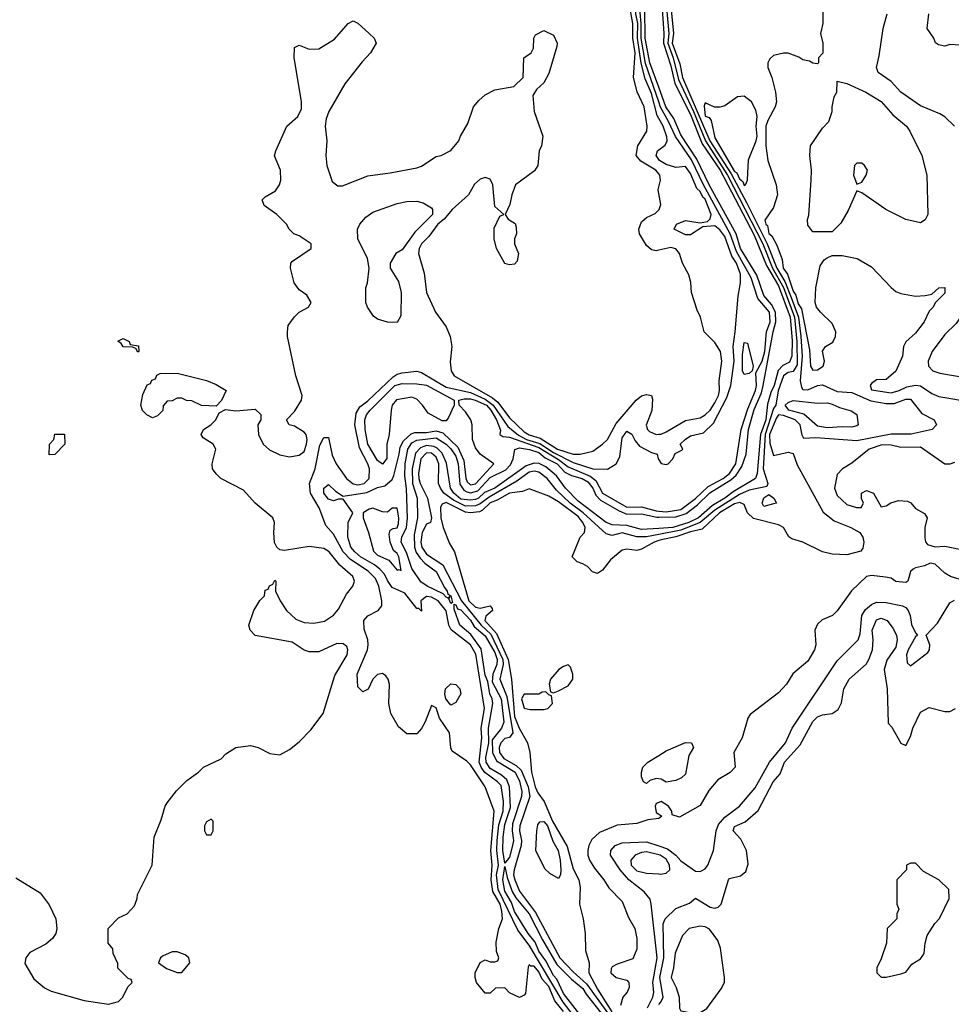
# Model space of a CAD drawing. Header units: inches. Extents: x 2380249 to 2585472, y 382747 to 546448.
# Tile 159 of 256: x 2457386 to 2461197, y 473261 to 477286. Entities that reach past the tile are written whole.
import ezdxf

# ---------------------------------------------------------------- set-up
doc = ezdxf.new("R2010")
doc.units = ezdxf.units.IN
doc.header["$MEASUREMENT"] = 0
doc.layers.add('C4457', color=7, linetype='Continuous')
doc.layers.add('C4467', color=7, linetype='Continuous')

msp = doc.modelspace()

# ---------------------------------------------------------------- linework, layer by layer
at = {"layer": 'C4457', "color": 4}
for points, elevation in [([(2460000, 476881.8), (2459993.5, 476893.5), (2459970, 476984.2), (2459944, 477044), (2459928.5, 477108.5), (2459913.6, 477210), (2459913.9, 477270), (2459906.1, 477310), (2459905.5, 477330), (2459917.4, 477370), (2459917.6, 477390), (2459893.1, 477470), (2459896.4, 477490), (2459950, 477572.6), (2459978.5, 477661.5), (2460000, 477697.7)], 32), ([(2460000, 476949.4), (2459946.1, 477106.1), (2459928.1, 477210), (2459928.5, 477270), (2459922.6, 477330), (2459934.5, 477370), (2459934.8, 477390), (2459914.1, 477470), (2459918.8, 477490), (2459960.9, 477559.1), (2459985.6, 477634.4), (2460000, 477661.3)], 28), ([(2460000, 477009.8), (2459963.9, 477110), (2459945.1, 477210), (2459942.8, 477330), (2459954, 477370), (2459953.9, 477386.1), (2459937.5, 477470), (2459942.5, 477490), (2459980.7, 477559.3), (2460000, 477620.8)], 24), ([(2460000, 476655.3), (2459987.6, 476670), (2459927, 476707), (2459908, 476730), (2459914, 476770), (2459952, 476830), (2459953.3, 476850), (2459940.5, 476930), (2459911.2, 476991.2), (2459896.2, 477050), (2459904.2, 477150), (2459894.5, 477210), (2459894.2, 477270), (2459882.9, 477330)], 36), ([(2457370, 473778), (2457470, 473716), (2457507.5, 473667.5), (2457534.8, 473610), (2457538.8, 473570), (2457534.8, 473550), (2457521, 473530), (2457493.2, 473506.8), (2457427.5, 473472.5), (2457411, 473450), (2457407.1, 473427.1), (2457444.5, 473364.5), (2457487.5, 473327.5), (2457514.4, 473314.4), (2457650, 473276), (2457750, 473261), (2457790, 473272), (2457808, 473290), (2457828.4, 473331.6), (2457846, 473350), (2457842, 473362), (2457830, 473366), (2457788.4, 473408.4), (2457787.3, 473427.3), (2457768.4, 473468.4), (2457767.3, 473487.3), (2457748, 473510), (2457748, 473570), (2457790, 473614), (2457826, 473630), (2457856.4, 473663.6), (2457867.3, 473692.7), (2457868, 473710), (2457928, 473830), (2457936.4, 473943.6), (2457965.6, 474014.4), (2457981.2, 474070), (2457990, 474084.7), (2458027.2, 474132.8), (2458070, 474176), (2458118, 474210), (2458138, 474230), (2458210, 474264.7), (2458230, 474284.7), (2458270, 474311), (2458330, 474318.8), (2458362, 474310), (2458410, 474286), (2458450, 474281), (2458490, 474302.8), (2458530, 474333.4), (2458576.8, 474383.2), (2458627.3, 474450), (2458675.3, 474604.7), (2458725.2, 474690), (2458729, 474710), (2458724, 474724), (2458710, 474734), (2458684, 474736), (2458610, 474702), (2458570, 474702), (2458550, 474708.7), (2458501.2, 474741.2), (2458350, 474769), (2458328.7, 474790), (2458324, 474810), (2458344, 474870), (2458369.1, 474910.9), (2458388, 474930), (2458390, 474954), (2458402, 474958), (2458408, 474972), (2458422, 474978), (2458430, 474994), (2458434, 474990), (2458432, 474950), (2458451.3, 474910), (2458478, 474870), (2458515.3, 474835.3), (2458550, 474821), (2458590, 474818.8), (2458632.9, 474827.1), (2458670, 474851), (2458690, 474876), (2458723.3, 474936.7), (2458749, 474970), (2458755.3, 474990), (2458748.7, 475010), (2458695.3, 475055.3), (2458652.3, 475110), (2458630, 475124.5), (2458570, 475131.8), (2458470, 475115.3), (2458450, 475118), (2458438, 475130), (2458429.1, 475149.1), (2458425.2, 475190), (2458429, 475230), (2458422, 475250), (2458350, 475309), (2458302, 475362), (2458209.5, 475409.5), (2458189.3, 475429.3), (2458175.3, 475450), (2458174, 475470), (2458188, 475530), (2458178, 475550), (2458136.4, 475576.4), (2458128, 475590), (2458138, 475610), (2458168, 475630), (2458188, 475650), (2458202, 475678), (2458228, 475692), (2458270, 475686.8), (2458350, 475694), (2458372, 475672), (2458372, 475650), (2458361, 475630), (2458362.8, 475590), (2458382.8, 475550), (2458408, 475528), (2458450, 475507.3), (2458490, 475499.1), (2458530, 475504.9), (2458550, 475521), (2458559.6, 475550), (2458561.6, 475570), (2458557.6, 475590), (2458550, 475599.5), (2458510, 475624), (2458489.1, 475629.1), (2458478, 475650), (2458510, 475684.7), (2458539, 475730), (2458541.2, 475750), (2458516, 475830), (2458481.2, 475990), (2458481.2, 476010), (2458484.8, 476035.2), (2458510, 476071.3), (2458529.4, 476090.6), (2458568, 476110), (2458578, 476130), (2458560.2, 476160.2), (2458530, 476182), (2458509.5, 476209.5), (2458494, 476270), (2458495.3, 476290), (2458502, 476298), (2458578, 476350), (2458578, 476370), (2458530, 476402), (2458508, 476410), (2458488, 476430), (2458478, 476450), (2458438, 476490), (2458385.6, 476525.6), (2458378, 476550), (2458390, 476562), (2458433.2, 476586.8), (2458449.1, 476610.9), (2458454, 476630), (2458453.2, 476670), (2458428.9, 476728.9), (2458434, 476750), (2458479, 476850), (2458524, 476890), (2458539.3, 476920.7), (2458539.3, 476950), (2458509.2, 477130.8), (2458510, 477172), (2458530, 477182), (2458570, 477164.7), (2458610, 477166.8), (2458674, 477206), (2458730, 477270.7), (2458750, 477281), (2458770, 477271.3), (2458816, 477230), (2458836, 477210), (2458844.7, 477190), (2458821, 477150), (2458786.4, 477113.6), (2458716.1, 477023.9), (2458651.3, 476910), (2458639.6, 476880.4), (2458636, 476850), (2458642.8, 476790), (2458638.8, 476730), (2458642.8, 476690), (2458664.5, 476624.5), (2458687.1, 476607.1), (2458706.4, 476606.4), (2458810, 476647.3), (2458900.9, 476659.1), (2459010, 476680.7), (2459030, 476687.3), (2459090, 476726), (2459110, 476731), (2459150, 476751.3), (2459182, 476790), (2459189, 476810), (2459218.9, 476861.1), (2459242.7, 476930), (2459264.1, 476955.9), (2459290, 476978.8), (2459330, 476998.8), (2459408, 477012), (2459446, 477050), (2459448, 477130), (2459478, 477150), (2459488, 477170), (2459488.7, 477210), (2459496.4, 477223.6), (2459530, 477242), (2459570, 477222), (2459584.7, 477190), (2459583.6, 477176.4), (2459550, 477066), (2459530, 477028), (2459499.6, 477000.4), (2459484.7, 476975.3), (2459491, 476910), (2459526, 476810), (2459521, 476770), (2459510.5, 476749.5), (2459506, 476690), (2459491.7, 476668.3), (2459414, 476610), (2459398.8, 476570), (2459391, 476530), (2459371.3, 476490), (2459384.7, 476470), (2459412.4, 476452.4), (2459417.5, 476437.5), (2459418, 476410), (2459410.5, 476390), (2459410.5, 476370), (2459426, 476330), (2459421.6, 476298.4), (2459410, 476286), (2459390, 476283.7), (2459370, 476289.3), (2459336.9, 476350), (2459327.1, 476390), (2459327.1, 476432.9), (2459350, 476482), (2459366, 476490), (2459330, 476522), (2459321.6, 476610), (2459310, 476633.2), (2459290, 476640.9), (2459270, 476634.5), (2459246, 476614), (2459222, 476570), (2459155.5, 476510), (2459122.4, 476470), (2459096.5, 476450), (2459060, 476400), (2459030, 476369.4), (2459019.5, 476350), (2459017, 476330), (2459040.5, 476250), (2459050.6, 476170), (2459087.3, 476090), (2459130.6, 476030), (2459147.3, 475990), (2459154, 475950), (2459147.1, 475887.1), (2459150.8, 475850), (2459162.8, 475830), (2459320.4, 475740.4), (2459341.7, 475721.7), (2459390, 475658), (2459450, 475600.7), (2459470, 475588.3), (2459515.4, 475575.4), (2459585.3, 475530), (2459650, 475509.3), (2459678, 475510), (2459730, 475522), (2459770, 475550.6), (2459791, 475569), (2459825.4, 475634.6), (2459907.3, 475730), (2459930, 475748), (2459950, 475753.4), (2459970.8, 475750), (2459974.6, 475734.6), (2459971.4, 475688.6), (2459948.7, 475628.7), (2459954, 475610), (2459962, 475602), (2459990, 475590.4), (2460000, 475591.2)], 36), ([(2460000, 476714.5), (2459989.6, 476730), (2459995.1, 476750), (2460000, 476753.6)], 32), ([(2460000, 476575.4), (2459997.2, 476590), (2460000, 476601.9)], 36), ([(2460000, 476343.3), (2459990, 476341.2), (2459970, 476345.2), (2459950, 476362.7), (2459921.6, 476410), (2459918.4, 476430), (2459930, 476458.8), (2459950, 476477.3), (2459986, 476494), (2460000, 476508)], 36), ([(2459610, 473230.9), (2459575, 473275), (2459550, 473332.9), (2459523.8, 473363.8), (2459510, 473392.8), (2459490, 473416.3), (2459476.5, 473416.5), (2459470, 473422), (2459465.8, 473414.2), (2459454.8, 473305.2), (2459450, 473298), (2459430, 473288), (2459390, 473308), (2459370, 473328), (2459332.7, 473327.3), (2459310, 473306), (2459290, 473306), (2459255.3, 473350), (2459249, 473370), (2459249.2, 473390), (2459270, 473432), (2459290, 473442), (2459310, 473434), (2459330, 473434), (2459342, 473438), (2459346, 473450), (2459336.4, 473476.4), (2459335.3, 473515.3), (2459346, 473570), (2459360.5, 473610), (2459358.3, 473641.7), (2459352.1, 473670), (2459321.3, 473721.3), (2459315.2, 473770), (2459319, 473830), (2459313.2, 473890), (2459327.3, 474050), (2459289.5, 474150), (2459230, 474239.3), (2459215.1, 474255.1), (2459155.5, 474295.5), (2459149.3, 474309.3), (2459144, 474370), (2459103, 474430), (2459090, 474473.2), (2459070, 474482), (2459044.4, 474415.6), (2459030, 474388), (2459010, 474366), (2458970, 474366), (2458935.3, 474395.3), (2458904, 474450), (2458896, 474490), (2458899.3, 474570), (2458893.2, 474590), (2458883.2, 474603.2), (2458870, 474613.2), (2458850, 474609.2), (2458830.8, 474590), (2458811, 474549), (2458790, 474538), (2458770, 474558), (2458766.3, 474610), (2458808.7, 474710), (2458812, 474730), (2458810.9, 474750), (2458794.8, 474794.8), (2458794.3, 474830), (2458810.8, 474849.2), (2458852.3, 474870), (2458867, 474890), (2458867.3, 474910), (2458855.3, 474970), (2458841.3, 475001.3), (2458811, 475031), (2458739.6, 475079.6), (2458709.9, 475109.9), (2458670, 475182.9), (2458638.3, 475218.3), (2458611.3, 475290), (2458575.8, 475350), (2458571.2, 475390), (2458595.4, 475450), (2458613.4, 475546.6), (2458630, 475578), (2458650, 475578), (2458664.9, 475504.9), (2458681.3, 475470), (2458722.4, 475410), (2458750, 475388), (2458770, 475384.2), (2458795.6, 475390), (2458815.3, 475410), (2458816.8, 475450), (2458810.5, 475470.5), (2458776.1, 475536.1), (2458757.3, 475630), (2458762.3, 475677.7), (2458777.2, 475702.8), (2458810, 475727.9), (2458914.5, 475825.5), (2458930, 475836), (2458950, 475841.7), (2459010, 475848.5), (2459030, 475843.1), (2459130, 475783.5), (2459230, 475761.9), (2459290, 475735), (2459323.3, 475710), (2459383, 475623), (2459426.9, 475586.9), (2459458.5, 475570), (2459513.4, 475553.4), (2459570, 475516.3), (2459650, 475475), (2459730, 475450.3), (2459790, 475448.2), (2459826, 475470), (2459840.7, 475499.3), (2459850, 475576), (2459870, 475604), (2459890, 475590.8), (2459903.7, 475563.7), (2459922, 475542), (2459970, 475516.3), (2459994, 475510), (2459998, 475490), (2460000, 475487)], 32), ([(2459705.2, 473145.2), (2459608.8, 473268.8), (2459470, 473502.3), (2459423.7, 473563.7), (2459343.6, 473730), (2459337.1, 473790), (2459344.1, 473830), (2459338, 473890), (2459339.4, 473930), (2459346, 473994), (2459363.4, 474050), (2459365, 474090), (2459354.9, 474154.9), (2459341.1, 474170), (2459288.4, 474208.4), (2459273.2, 474230), (2459265.7, 474250), (2459276.1, 474350), (2459273.3, 474390), (2459287.7, 474470), (2459251.4, 474691.4), (2459230, 474729.8), (2459151.5, 474791.5), (2459141.3, 474810), (2459130, 474869.4), (2459097.3, 474910), (2459070, 474924.8), (2459050, 474927.3), (2459026.8, 474910), (2459030, 474868), (2459019, 474879), (2459010, 474879), (2458961.5, 474941.5), (2458910, 474964.5), (2458890, 474993.2), (2458879, 475019), (2458859.6, 475039.6), (2458837.6, 475057.6), (2458780.5, 475090), (2458757.6, 475110), (2458740.5, 475130), (2458728.3, 475170), (2458729.5, 475230), (2458749.2, 475270), (2458710, 475325.2), (2458690, 475326), (2458670, 475319.5), (2458650, 475325.1), (2458629.7, 475350), (2458630, 475371.3), (2458650, 475386), (2458678.4, 475358.4), (2458710, 475338), (2458806.4, 475353.6), (2458850, 475374), (2458879.7, 475380.3), (2458910, 475406), (2458917.2, 475422.8), (2458938.9, 475510), (2458941.8, 475538.2), (2458955.6, 475564.4), (2458987.9, 475592.1), (2459002.4, 475597.6), (2459050, 475597.9), (2459090, 475605), (2459116.6, 475596.6), (2459178.1, 475538.1), (2459203.3, 475483.3), (2459210.9, 475410.9), (2459216.9, 475396.9), (2459230, 475384.2), (2459250, 475388.6), (2459326, 475470), (2459269.9, 475509.9), (2459250, 475535.1), (2459238.5, 475570), (2459236.9, 475630), (2459231.2, 475650), (2459210, 475682.9), (2459184, 475710), (2459182, 475730), (2459204.7, 475735.3), (2459230, 475735.9), (2459249, 475731), (2459295, 475710), (2459313.9, 475690), (2459336.3, 475650), (2459352.3, 475607.7), (2459350.5, 475590.5), (2459362, 475582), (2459390, 475579.2), (2459510, 475537.3), (2459590, 475488.5), (2459630, 475458.5), (2459719.7, 475419.7), (2459742.2, 475402.2), (2459770.2, 475350), (2459870, 475293.2), (2459930, 475294.7), (2459990, 475278.1), (2460000, 475277.1)], 28), ([(2460000, 475206.2), (2459930, 475201.5), (2459870, 475217.7), (2459810, 475220.8), (2459785.1, 475230), (2459670, 475317.6), (2459619.2, 475370), (2459581.4, 475421.4), (2459537.6, 475457.6), (2459510.9, 475470.9), (2459490, 475472.8), (2459458.1, 475461.9), (2459330.2, 475370), (2459287.1, 475352.9), (2459262.6, 475330), (2459250, 475324.1), (2459230, 475321), (2459190, 475326.1), (2459161.8, 475350), (2459148.9, 475370), (2459132.3, 475472.3), (2459114, 475514), (2459094, 475534), (2459080.4, 475540.4), (2459050, 475544.5), (2459038.9, 475541.1), (2459025, 475535), (2459005.6, 475514.4), (2458992.1, 475450), (2458993.1, 475390), (2459012.2, 475330), (2459013, 475250), (2459000.3, 475179.7), (2459000.6, 475130), (2459007.6, 475107.6), (2459023.9, 475083.9), (2459043.8, 475063.8), (2459090.2, 475030), (2459123.9, 474963.9), (2459135.2, 474950), (2459137.5, 474937.5), (2459150.2, 474930), (2459157.1, 474902.9), (2459150, 474899.3), (2459141.5, 474918.5), (2459147.3, 474927.3), (2459138.5, 474921.5), (2459130, 474924.7), (2459118.2, 474938.2), (2459052.3, 474970), (2459027.1, 474987.1), (2458990, 475041.6), (2458967.8, 475107.8), (2458946.6, 475150), (2458949.8, 475170), (2458968, 475210), (2458972.1, 475247.9), (2458968.7, 475368.7), (2458961.1, 475421.1), (2458963.5, 475470), (2458974, 475530), (2458990, 475556.2), (2459010, 475566.7), (2459090, 475575.9), (2459130, 475551), (2459150, 475532), (2459170, 475502), (2459180.2, 475470), (2459187, 475387), (2459202.9, 475362.9), (2459215.2, 475355.2), (2459230, 475351.9), (2459260.7, 475359.3), (2459310, 475413.7), (2459375, 475445), (2459394.1, 475465.9), (2459404.2, 475490), (2459411.2, 475528.8), (2459430, 475535.6), (2459471, 475529), (2459510, 475515.8), (2459535, 475495), (2459584, 475470), (2459616.5, 475436.5), (2459642.8, 475422.8), (2459686.4, 475410), (2459710, 475396.3), (2459730, 475370.3), (2459742.4, 475342.4), (2459761.8, 475321.8), (2459838.1, 475278.1), (2459870, 475264.7), (2459930, 475265.4), (2459991.9, 475251.9), (2460000, 475252.1)], 24), ([(2460000, 475181.7), (2459950, 475171.9), (2459910, 475172.2), (2459850, 475187.4), (2459810, 475177.4), (2459784.6, 475184.6), (2459690.3, 475270.3), (2459638.4, 475310), (2459582.2, 475362.2), (2459543.5, 475410), (2459510, 475435.5), (2459490, 475440.7), (2459470, 475436), (2459420.2, 475399.8), (2459305.9, 475334.1), (2459270, 475307.2), (2459250, 475298.1), (2459210, 475297.7), (2459161.2, 475321.2), (2459121.7, 475350), (2459107, 475370), (2459099.7, 475390), (2459100.7, 475470), (2459090, 475497.6), (2459070, 475513.6), (2459050, 475514.9), (2459026.6, 475490), (2459017.6, 475430), (2459019, 475410), (2459024.3, 475390), (2459053.7, 475330), (2459070.3, 475249.7), (2459066, 475230), (2459050, 475223.6), (2459032.3, 475190), (2459027.3, 475150), (2459031.1, 475130), (2459050, 475100.2), (2459117.6, 475057.6), (2459192.8, 474910), (2459274.3, 474810), (2459313.2, 474773.2), (2459362.4, 474670), (2459363.6, 474650), (2459350.2, 474590), (2459378.9, 474518.9), (2459402.6, 474370), (2459390, 474351.8), (2459370, 474347.4), (2459354.4, 474330), (2459346.7, 474310), (2459348.1, 474290), (2459366.1, 474266.1), (2459417.5, 474237.5), (2459437.7, 474217.7), (2459465.9, 474150), (2459472.8, 474110), (2459432, 473990), (2459430.2, 473970), (2459438.8, 473930), (2459437.3, 473910), (2459408.8, 473810), (2459406.3, 473790), (2459411.6, 473770), (2459430, 473723.2), (2459496.2, 473636.2), (2459595.7, 473450), (2459650, 473392.8), (2459704.6, 473344.6), (2459805.4, 473205.4)], 28), ([(2460000, 475156.4), (2459981.6, 475150), (2459930, 475121.3), (2459910, 475116.3), (2459870, 475121.3), (2459850, 475116.9), (2459802.3, 475077.7), (2459770, 475035.3), (2459750, 475022), (2459728.7, 475028.7), (2459708, 475050), (2459690, 475062), (2459666, 475070), (2459646, 475090), (2459679.3, 475170), (2459696.2, 475190), (2459699.7, 475210), (2459689.7, 475230), (2459670, 475254.4), (2459590, 475314.8), (2459550, 475338.5), (2459470, 475368), (2459442.8, 475357.2), (2459390, 475350.8), (2459338.7, 475321.3), (2459310, 475310.5), (2459279.6, 475280.4), (2459266.4, 475273.6), (2459230, 475269.6), (2459210, 475273.1), (2459130, 475312.2), (2459114.2, 475305.8), (2459107.2, 475292.8), (2459108.7, 475250), (2459118.3, 475210), (2459144.7, 475144.7), (2459164.7, 475110), (2459223.5, 474910), (2459250, 474883.6), (2459270, 474879.5), (2459310.2, 474890.2), (2459318.8, 474878.8), (2459320.5, 474870), (2459292.9, 474847.1), (2459288.6, 474830), (2459336.8, 474776.8), (2459384.4, 474670), (2459397.4, 474590), (2459410, 474437.3), (2459429.1, 474389.1), (2459463.2, 474330), (2459472.9, 474290), (2459479.5, 474210), (2459494.9, 474150), (2459505.2, 474125.2), (2459531.4, 474090), (2459565.7, 474010), (2459625.5, 473905.5), (2459650, 473814.8), (2459672.7, 473770), (2459678, 473738), (2459676.5, 473670), (2459691, 473610), (2459698.8, 473550), (2459700.6, 473480.6), (2459714.9, 473430), (2459714, 473390), (2459750, 473322), (2459808.6, 473230)], 32), ([(2460000, 474182.6), (2459990, 474184), (2459964, 474176), (2459950, 474164), (2459938, 474170), (2459929, 474190), (2459929, 474210), (2459935.3, 474230), (2459955.3, 474250), (2460000, 474278.3)], 32), ([(2460000, 474085.4), (2459990, 474081.2), (2459984.9, 474070), (2459990, 474044.7), (2460000, 474038)], 36), ([(2460000, 474020.4), (2459999.8, 474020.2), (2459955.1, 474015.1), (2459910, 474000.4), (2459830, 473993.5), (2459757.3, 473962.7), (2459726.2, 473933.8), (2459714, 473910), (2459710.2, 473890), (2459710.2, 473870), (2459717.3, 473850), (2459736.7, 473816.7), (2459775.3, 473770), (2459796.5, 473736.5), (2459850, 473681), (2459876.2, 473616.2), (2459902.4, 473570), (2459910.3, 473530), (2459910, 473486), (2459893.7, 473446.3), (2459830, 473425.2), (2459810, 473414), (2459805.4, 473405.4), (2459804.7, 473390), (2459826, 473370), (2459870, 473358.8), (2459877.3, 473350), (2459879.1, 473330), (2459870.6, 473310), (2459853.4, 473290), (2459843.8, 473256.2)], 36), ([(2459953.9, 473246.1), (2459976.5, 473290), (2459979.7, 473310), (2459975.3, 473350), (2459993.5, 473450), (2459968.8, 473670), (2459964.9, 473690), (2459941, 473721), (2459878.3, 473770), (2459842.4, 473810), (2459803.1, 473870), (2459803.8, 473890), (2459822, 473910), (2459850, 473921.1), (2459950, 473924.6), (2460000, 473908.1)], 44), ([(2460000, 473871.5), (2459950, 473883.5), (2459930, 473881.3), (2459904, 473870), (2459885.5, 473850), (2459886.7, 473830), (2459910, 473806), (2459950, 473796.4), (2460000, 473793.4)], 48), ([(2459715.6, 473170), (2459610, 473304.2), (2459583.2, 473363.2), (2459570, 473378), (2459538.6, 473438.6), (2459510, 473478), (2459494.7, 473514.7), (2459466, 473550), (2459410, 473639.7), (2459397.4, 473677.4), (2459370, 473722.6), (2459362.2, 473770), (2459370, 473824.7), (2459379.5, 473779.5), (2459401.2, 473721.2), (2459416, 473696), (2459470.2, 473630), (2459524, 473524), (2459583.4, 473423.4), (2459643.7, 473363.7), (2459690, 473325.7), (2459702.6, 473302.6), (2459764, 473224)], 24)]:
    msp.add_lwpolyline(points, dxfattribs=dict(at, elevation=elevation))
for points, elevation in [([(2458930, 476048), (2458890, 476048.7), (2458850, 476062), (2458833.6, 476073.6), (2458808.7, 476110), (2458802, 476130), (2458802, 476190), (2458808.7, 476210), (2458815.3, 476270), (2458808.7, 476310), (2458768.7, 476390), (2458768, 476430), (2458778, 476450), (2458802, 476478), (2458830, 476498.8), (2458930, 476534.8), (2458970, 476542.8), (2459010, 476544), (2459036.7, 476536.7), (2459070, 476517.3), (2459074.9, 476510), (2459075.3, 476490), (2459002.5, 476417.5), (2458950, 476345.2), (2458924.7, 476330), (2458902, 476290), (2458902, 476270), (2458935.6, 476215.6), (2458946.3, 476170), (2458944.7, 476075.3)], 32), ([(2457870, 475926), (2457862, 475942), (2457847.3, 475947.3), (2457810, 475948.7), (2457802, 475962), (2457788.4, 475971.6), (2457810, 475982), (2457834, 475970), (2457838, 475958), (2457872.7, 475952.7), (2457874, 475930)], 36), ([(2458190, 475706), (2458130, 475708.7), (2458090, 475728), (2458068.9, 475728.9), (2458050, 475738), (2458030, 475738), (2458010, 475728), (2457990, 475726), (2457972.7, 475707.3), (2457971.6, 475688.4), (2457950, 475666), (2457930, 475658), (2457906, 475670), (2457888.4, 475688.4), (2457882, 475710), (2457890, 475754), (2457907.3, 475792.7), (2457922, 475798), (2457927.3, 475812.7), (2457942, 475818), (2457947.3, 475832.7), (2457960.4, 475839.6), (2458030, 475841), (2458150, 475810.8), (2458190, 475794.8), (2458231.3, 475770), (2458211.6, 475728.4)], 36), ([(2459114.7, 475645.3), (2459056.6, 475676.6), (2459034, 475710), (2459010, 475734.5), (2458990, 475742.9), (2458927.8, 475732.2), (2458910.3, 475710), (2458906.3, 475690), (2458897.1, 475590), (2458888.2, 475550), (2458887.9, 475492.1), (2458870, 475468.7), (2458850, 475483.7), (2458809.9, 475549.9), (2458798.7, 475610), (2458798.2, 475650), (2458804.5, 475670), (2458820.4, 475690), (2458920.5, 475790), (2458950, 475799.2), (2459010, 475797.6), (2459050, 475791.1), (2459162.8, 475730), (2459163, 475710), (2459140.4, 475659.6), (2459130, 475646)], 28), ([(2457507.3, 475507.3), (2457508, 475550), (2457526, 475570), (2457530, 475592), (2457570, 475592), (2457571.3, 475550), (2457530, 475508)], 36), ([(2458830, 475289.4), (2458815.5, 475284.5), (2458791.3, 475270), (2458790.7, 475250), (2458812.7, 475190), (2458833.4, 475113.4), (2458850, 475097.1), (2458896.1, 475076.1), (2458930, 475034.8), (2458938, 475038), (2458946, 475034), (2458936.4, 475090), (2458930, 475102.9), (2458915.2, 475115.2), (2458902, 475150), (2458897.2, 475182.8), (2458901.5, 475198.5), (2458913.8, 475206.2), (2458930, 475208.7), (2458935.5, 475224.5), (2458937.4, 475250), (2458930, 475289), (2458910, 475289.2), (2458890, 475272.7), (2458870, 475274.5)], 28), ([(2459370, 473838), (2459362.7, 473890), (2459364.3, 473944.3), (2459370, 473995.5), (2459394.2, 474065.8), (2459389.8, 474150), (2459378.4, 474178.4), (2459357.4, 474197.4), (2459310, 474224.4), (2459294.2, 474250), (2459292.3, 474270), (2459305, 474330), (2459303.2, 474390), (2459321.6, 474490), (2459318.7, 474510), (2459309.8, 474530), (2459300.9, 474580.9), (2459290, 474606), (2459274.2, 474714.2), (2459231.9, 474771.9), (2459186.4, 474810), (2459164, 474876), (2459163.7, 474896.3), (2459170, 474894.4), (2459177.3, 474877.3), (2459190, 474873.4), (2459230, 474831.1), (2459245.1, 474805.1), (2459290, 474767), (2459330, 474698.3), (2459338.7, 474670), (2459337.7, 474650), (2459321.1, 474610), (2459318.5, 474578.5), (2459355.5, 474510), (2459366.1, 474413.9), (2459357, 474390), (2459318.3, 474341.7), (2459319.8, 474290), (2459336.3, 474256.3), (2459412.4, 474210), (2459430, 474172.4), (2459440.6, 474130), (2459439.3, 474110), (2459401.9, 473998.1), (2459400.2, 473970), (2459405.8, 473930), (2459401.6, 473910), (2459390, 473862)], 24), ([(2459630, 474648), (2459610, 474642), (2459592, 474630), (2459558, 474590), (2459552, 474570), (2459558, 474538), (2459570, 474534), (2459590, 474542), (2459630, 474562), (2459648.7, 474590), (2459648.7, 474610), (2459639, 474639)], 36), ([(2459150, 474484), (2459129.8, 474510), (2459124.8, 474530), (2459128.3, 474550), (2459149.8, 474570.2), (2459170, 474568.2), (2459186.4, 474550), (2459190.3, 474529.7), (2459170, 474495.1)], 28), ([(2459538, 474538), (2459523.6, 474536.4), (2459510, 474528), (2459450, 474529), (2459439.1, 474510), (2459450, 474471.3), (2459473.6, 474466.4), (2459530, 474466), (2459546, 474470), (2459566, 474490), (2459562, 474522), (2459550, 474526)], 36), ([(2458170, 474018), (2458150, 474006), (2458142, 473990), (2458142, 473970), (2458150, 473954), (2458170, 473954), (2458178, 473970), (2458178, 474010)], 36), ([(2459590, 473775.3), (2459555.1, 473795.1), (2459534, 473814), (2459497, 473890), (2459501, 473970), (2459505.8, 473994.2), (2459513.8, 474006.2), (2459530, 474008.5), (2459544.6, 473990), (2459567.1, 473927.1), (2459588.8, 473890), (2459597.3, 473850), (2459599.3, 473810), (2459598.8, 473790)], 28), ([(2458030, 473475.3), (2458010, 473475.3), (2457970, 473458), (2457962, 473450), (2457954, 473430), (2457986.4, 473406.4), (2458030, 473391.3), (2458050, 473391.3), (2458082, 473430), (2458078, 473450), (2458063.1, 473463.1)], 36)]:
    msp.add_lwpolyline(points, close=True, dxfattribs=dict(at, elevation=elevation))
at = {"layer": 'C4467', "color": 4}
for points, elevation in [([(2460025.6, 477410), (2460040.7, 477230), (2460037.8, 477190), (2460059.2, 477130), (2460080.8, 477040.8), (2460142.2, 476910), (2460191.8, 476790), (2460281.7, 476650), (2460425.5, 476370), (2460465.8, 476270), (2460510.3, 476190.3), (2460555.5, 476070), (2460565.2, 475970), (2460565.6, 475874.4), (2460550, 475848.2), (2460530, 475843.5), (2460510, 475829.5), (2460488.5, 475768.5), (2460478.3, 475710), (2460470, 475696.2), (2460435.2, 475590), (2460427.8, 475450), (2460446, 475390), (2460442.8, 475377.2), (2460370, 475361.8), (2460330, 475344.7), (2460230, 475281), (2460170.1, 475229.9), (2460090, 475199.2), (2460000, 475181.7)], 28), ([(2460008.6, 477410), (2460021.5, 477230), (2460019.6, 477190), (2460050, 477097), (2460065.6, 477025.6), (2460130, 476898.3), (2460178.2, 476778.2), (2460251.8, 476670), (2460390, 476404.4), (2460441.2, 476281.2), (2460490, 476198.2), (2460537.4, 476070), (2460545.6, 475974.4), (2460544.3, 475910), (2460534.8, 475885.2), (2460507.3, 475872.7), (2460488.3, 475851.7), (2460472, 475790), (2460458.9, 475761.1), (2460445.4, 475714.6), (2460437.5, 475650), (2460416.4, 475590), (2460403.2, 475430), (2460395.8, 475410), (2460304, 475356), (2460271, 475330), (2460220.3, 475299.7), (2460162.4, 475250), (2460122.6, 475230), (2460057.3, 475210), (2460000, 475206.2)], 24), ([(2460043.3, 477410), (2460060.1, 477230), (2460055.5, 477190), (2460085.7, 477105.7), (2460097, 477050), (2460208.8, 476790), (2460295.7, 476655.7), (2460358.3, 476538.3), (2460444, 476370), (2460483.4, 476270), (2460515.3, 476215.3), (2460541.9, 476150), (2460571.1, 476070), (2460581, 475990), (2460586.8, 475910), (2460579, 475810), (2460583.4, 475783.4), (2460590, 475774), (2460610, 475772.2), (2460650, 475790.3), (2460670, 475793.4), (2460730, 475766.3), (2460790, 475762), (2460867.4, 475727.4), (2460930, 475716.3), (2460962.6, 475717.4), (2461010, 475734.9), (2461030, 475734), (2461076, 475676), (2461126, 475650), (2461136, 475630), (2461118, 475610), (2461032, 475592), (2460951.3, 475591.3), (2460810, 475563.5), (2460643, 475577), (2460594, 475574), (2460586.8, 475586.8), (2460578.9, 475630), (2460558, 475650), (2460510, 475668.2), (2460490, 475670.8), (2460481.7, 475658.3), (2460452.8, 475590), (2460454.8, 475554.8), (2460470, 475504.7), (2460530, 475517.3), (2460550, 475512), (2460566.6, 475466.6), (2460672.1, 475272.1), (2460717.4, 475237.4), (2460786, 475210), (2460822.8, 475190), (2460834.8, 475170), (2460838.8, 475150), (2460834.8, 475125.2), (2460826.4, 475113.6), (2460770, 475098), (2460710, 475101.3), (2460669.8, 475109.8), (2460590, 475149.7), (2460543.7, 475163.7), (2460531.9, 475171.9), (2460510, 475209.2), (2460490, 475220.7), (2460387.3, 475247.3), (2460362.4, 475270), (2460350, 475304), (2460332.1, 475312.1), (2460310, 475307.1), (2460249.2, 475270), (2460177.3, 475202.7), (2460130, 475192.5), (2460070, 475172.1), (2460010, 475159.8), (2460000, 475156.4)], 32), ([(2460671, 477330), (2460670.8, 477270), (2460661, 477230), (2460671, 477190), (2460671.6, 477148.4), (2460654, 477130), (2460654, 477110), (2460650, 477106), (2460630, 477108), (2460616.4, 477116.4), (2460590, 477122), (2460573.2, 477133.2), (2460529.1, 477149.1), (2460510, 477149.2), (2460470, 477139), (2460454.4, 477125.6), (2460446, 477110), (2460446.8, 477090), (2460462.8, 477050), (2460478, 476990), (2460481, 476950), (2460476, 476930), (2460446, 476874), (2460438, 476850), (2460438, 476770), (2460446.8, 476710), (2460480.7, 476610), (2460486, 476570), (2460470, 476518), (2460434, 476466), (2460438, 476450), (2460444.9, 476444.9), (2460450, 476412), (2460462, 476402), (2460483.7, 476363.7), (2460505.1, 476305.1), (2460509.4, 476270), (2460526, 476246), (2460550, 476176.4), (2460560.3, 476160.3), (2460570, 476123.7), (2460583.7, 476103.7), (2460616.4, 475936.4), (2460620.3, 475870), (2460630, 475853.4), (2460650, 475854.9), (2460673.2, 475870), (2460678, 475890), (2460669.3, 475930.7), (2460682, 475950), (2460712.1, 475967.9), (2460722.7, 475990), (2460723.7, 476010), (2460710, 476044), (2460661.2, 476090), (2460645.2, 476110), (2460639.3, 476130), (2460642.7, 476190), (2460660.4, 476279.6), (2460676.4, 476303.6), (2460688.4, 476311.6), (2460710, 476322), (2460750, 476322), (2460812, 476310), (2460870, 476276), (2460950.4, 476190.4), (2460970, 476174.8), (2460990, 476166.8), (2461050, 476156), (2461090, 476158), (2461116.4, 476163.6), (2461146, 476190), (2461170, 476191), (2461170, 476168), (2461131.1, 476128.9), (2461122, 476110), (2461106.4, 476093.6), (2461086, 476050), (2461050, 476004), (2461010.7, 475969.3), (2461001, 475950), (2460997.3, 475910), (2460970, 475849.2), (2460930, 475815.3), (2460890, 475813.2), (2460870, 475799), (2460864.9, 475790), (2460870, 475772), (2460950, 475760.5), (2460984, 475770), (2461014.6, 475785.4), (2461050, 475792.2), (2461070, 475788.8), (2461117.2, 475757.2), (2461145.3, 475745.3), (2461282.7, 475722.7)], 36), ([(2461210, 476850.4), (2461170, 476888.5), (2461150, 476901.3), (2461070, 476933.7), (2460990, 476988.9), (2460950, 477032.7), (2460897.3, 477070), (2460890.7, 477090), (2460902, 477138), (2460917.3, 477250), (2460934.8, 477310)], 44), ([(2461230, 477181), (2461190, 477184.7), (2461170, 477178), (2461143.6, 477183.6), (2461131.3, 477191.3), (2461124.7, 477210), (2461098, 477250), (2461104.7, 477310)], 48), ([(2460000, 475252.1), (2460070, 475253.8), (2460112.6, 475267.4), (2460158, 475302), (2460208.8, 475351.2), (2460295.5, 475404.5), (2460316.4, 475423.6), (2460340.3, 475459.7), (2460357, 475510), (2460366.9, 475610), (2460390, 475692.7), (2460419.7, 475760.3), (2460427.7, 475790), (2460467.4, 476010), (2460479.2, 476050), (2460477.2, 476090), (2460460.8, 476120.8), (2460430, 476158.9), (2460400.8, 476240.8), (2460334.9, 476350), (2460316.5, 476410), (2460206.2, 476610), (2460156, 476716), (2460090, 476815.1), (2460061.3, 476881.3), (2460028.8, 476930), (2460000, 477009.8)], 24), ([(2460000, 475277.1), (2460030, 475274.1), (2460090, 475283.9), (2460150, 475328.6), (2460202.2, 475377.8), (2460263.1, 475410), (2460289.8, 475430), (2460315.8, 475470), (2460336.8, 475610), (2460364.8, 475695.2), (2460395.5, 475770), (2460400.2, 475790), (2460397.6, 475842.4), (2460423.2, 475890), (2460433.8, 475930), (2460441.3, 476010), (2460455.8, 476050), (2460453.3, 476090), (2460405.8, 476145.8), (2460378.5, 476230), (2460317.8, 476337.8), (2460292.7, 476410), (2460182.5, 476610), (2460133.5, 476713.5), (2460068.5, 476808.5), (2460040.5, 476870), (2460007.5, 476927.5), (2460000, 476949.4)], 28), ([(2460000, 476753.6), (2460026.6, 476773.4), (2460034.5, 476790), (2460033.1, 476806.9), (2460017.7, 476850), (2460000, 476881.8)], 32), ([(2460000, 475487), (2460010, 475472), (2460030, 475467.7), (2460038, 475470), (2460058, 475490), (2460067.3, 475512.7), (2460094.6, 475525.4), (2460098, 475530), (2460088, 475550), (2460108.7, 475570), (2460130, 475584.7), (2460183.2, 475596.8), (2460224.2, 475635.8), (2460278.9, 475741.1), (2460294.6, 475790), (2460308.8, 475890), (2460303.9, 475950), (2460312.9, 476010), (2460324.4, 476155.6), (2460335.1, 476210), (2460333.9, 476246.1), (2460318.2, 476290), (2460299.3, 476319.3), (2460270, 476399.6), (2460250, 476427), (2460230, 476442.7), (2460181, 476439), (2460130, 476406), (2460110, 476405.6), (2460062.7, 476430), (2460073.2, 476450), (2460110, 476464.9), (2460170, 476456), (2460199, 476461), (2460210, 476471.3), (2460214, 476490), (2460190, 476552.6), (2460180.8, 476560.8), (2460170, 476583.7), (2460156.3, 476596.3), (2460130, 476657.2), (2460110, 476686), (2460070, 476681.5), (2460030, 476693.3), (2460003, 476710), (2460000, 476714.5)], 32), ([(2460000, 476601.9), (2460006.6, 476630), (2460004.5, 476650), (2460000, 476655.3)], 36), ([(2460000, 476508), (2460002, 476510), (2460008.7, 476530), (2460000, 476575.4)], 36), ([(2460000, 475591.2), (2460010, 475592), (2460030, 475600.3), (2460110, 475647.4), (2460170, 475658.3), (2460190, 475670.3), (2460209.7, 475690), (2460230, 475719.5), (2460244.8, 475750), (2460248.3, 475770), (2460247.8, 475810), (2460258.7, 475890), (2460252.8, 475930), (2460230, 475966.6), (2460186, 476010), (2460171.3, 476070), (2460157.7, 476097.7), (2460134, 476170), (2460131.3, 476211.3), (2460123.3, 476243.3), (2460097.2, 476290), (2460085.2, 476330), (2460070, 476349), (2460050, 476354), (2460000, 476343.3)], 36), ([(2461210, 475475.3), (2461190, 475469), (2461170, 475469), (2461070, 475538.4), (2460990, 475536.8), (2460950, 475546), (2460912.7, 475547.3), (2460860.5, 475530), (2460790, 475473.2), (2460752, 475450), (2460730, 475426), (2460718.8, 475370), (2460730, 475341), (2460770, 475304), (2460808.4, 475291.6), (2460828, 475292), (2460838, 475310), (2460828.9, 475328.9), (2460828.7, 475350), (2460850, 475361), (2460878, 475350), (2460910, 475294), (2460930, 475298), (2460949.4, 475310.6), (2460980.1, 475319.9), (2461018, 475318), (2461031.2, 475311.2), (2461050, 475288), (2461086.8, 475266.8), (2461098, 475250), (2461088, 475210), (2461087.7, 475167.7), (2461090.7, 475150.7), (2461099.8, 475139.8), (2461130, 475130.6), (2461170, 475133), (2461250, 475117.1)], 36), ([(2461250, 474991.3), (2461194, 475010), (2461170, 475022.7), (2461130, 475059.3), (2461110, 475064), (2461087.5, 475052.5), (2461050, 475045.1), (2461040.6, 475039.4), (2461030.4, 475029.6), (2461018.8, 474990), (2461010, 474984.5), (2460970, 474989.6), (2460950, 475002.7), (2460927.5, 475007.5), (2460870, 475013.6), (2460850, 475009.2), (2460788.9, 474951.1), (2460730, 474869.2), (2460710.8, 474850), (2460667.9, 474832.1), (2460650, 474815.3), (2460639.1, 474790), (2460642, 474730), (2460637.1, 474710), (2460610, 474663.7), (2460548.2, 474611.8), (2460522.8, 474570), (2460490, 474534), (2460374.4, 474445.6), (2460364.7, 474430), (2460341, 474350), (2460307.7, 474290), (2460313, 474230), (2460291.8, 474208.2), (2460241.6, 474178.4), (2460205.1, 474134.9), (2460170, 474073.2), (2460085.6, 474025.6), (2460055.3, 474035.3), (2460053.2, 474050), (2460039.5, 474070), (2460010, 474089.5), (2460000, 474085.4)], 36), ([(2460000, 473908.1), (2460036.2, 473896.2), (2460069.8, 473870), (2460090, 473846.6), (2460150, 473805.6), (2460170, 473803), (2460190, 473814.5), (2460200.3, 473830), (2460223.8, 473890), (2460234.3, 473970), (2460243.9, 473996.1), (2460270, 474026), (2460330, 474071.1), (2460394.6, 474145.4), (2460453.1, 474250), (2460518, 474330), (2460546.3, 474390), (2460730, 474664.5), (2460815.3, 474750), (2460824.2, 474775.8), (2460830.2, 474850), (2460845.6, 474874.4), (2460870, 474895.3), (2460890, 474904.2), (2460930, 474903.1), (2460997.2, 474890), (2461010, 474882.9), (2461019.7, 474870), (2461028, 474850), (2461033.7, 474813.7), (2461050, 474779), (2461059, 474770), (2461050, 474762.8), (2461019.7, 474710), (2461013.6, 474690), (2461016.5, 474656.5), (2461030, 474644), (2461101.2, 474698.8), (2461107.2, 474710), (2461108.9, 474730), (2461093.4, 474770), (2461140.6, 474819.4), (2461190, 474901.3), (2461210, 474912.5)], 44), ([(2460000, 473260.3), (2460009.1, 473270), (2460017.6, 473290), (2460004.8, 473370), (2460021.3, 473450), (2460018.7, 473590), (2460026.4, 473610), (2460070, 473652), (2460125.5, 473674.5), (2460150, 473694), (2460210, 473658), (2460230, 473653.2), (2460242.8, 473657.2), (2460254.8, 473670), (2460284.7, 473770), (2460290, 473775.3), (2460334.4, 473785.6), (2460356.8, 473803.2), (2460366.4, 473833.6), (2460358.8, 473890), (2460336.4, 473936.4), (2460304, 473970), (2460310, 473988), (2460353.4, 474006.6), (2460406.8, 474053.2), (2460468.2, 474170), (2460497.1, 474202.9), (2460514, 474250), (2460578, 474322), (2460630, 474417.2), (2460650, 474436), (2460670, 474444), (2460710, 474449), (2460733.7, 474466.3), (2460747.5, 474492.5), (2460757.3, 474550), (2460778.8, 474590), (2460848.2, 474651.8), (2460859.1, 474670), (2460874.9, 474710), (2460877.1, 474750), (2460873, 474790), (2460890, 474832.7), (2460910, 474839.3), (2460934, 474830), (2460958, 474798), (2460971.8, 474770), (2460975.6, 474750), (2460970, 474721), (2460932.8, 474667.2), (2460922, 474630), (2460934, 474550), (2460938, 474410), (2460954, 474394), (2460990, 474328), (2461010, 474318), (2461030, 474355.3), (2461039.1, 474390), (2461070, 474455.3), (2461106, 474474), (2461170, 474458), (2461190, 474458), (2461214, 474470)], 48), ([(2460000, 474278.3), (2460030, 474297.3), (2460110, 474331), (2460134, 474330), (2460142, 474310), (2460122.8, 474277.2), (2460110, 474202), (2460093.2, 474186.8), (2460070, 474176), (2460030, 474169.2), (2460010, 474181.2), (2460000, 474182.6)], 32), ([(2460000, 474038), (2460012, 474030), (2460000, 474020.4)], 36), ([(2460000, 473793.4), (2460007, 473793), (2460030, 473796.3), (2460046, 473810), (2460043.6, 473830), (2460030, 473854.3), (2460006, 473870), (2460000, 473871.5)], 48)]:
    msp.add_lwpolyline(points, dxfattribs=dict(at, elevation=elevation))
for points, elevation in [([(2461070, 476455.3), (2461010, 476469.2), (2460928.7, 476510), (2460830, 476578), (2460810, 476586), (2460774.4, 476505.6), (2460745.4, 476454.6), (2460710, 476418), (2460630, 476418), (2460610, 476446), (2460608.9, 476468.9), (2460614, 476486), (2460624, 476630), (2460625.2, 476670), (2460618, 476730), (2460621.2, 476770), (2460670, 476842), (2460695.3, 476870), (2460708.7, 476910), (2460708.7, 476930), (2460718, 476970), (2460728, 476990), (2460730, 477034), (2460770, 477024.7), (2460846.8, 476990), (2460910, 476952), (2460957.5, 476897.5), (2461013.4, 476850), (2461027.3, 476830), (2461076, 476730), (2461096, 476650), (2461101, 476490), (2461090, 476468)], 36), ([(2460350, 476972.7), (2460322, 476970), (2460270, 476934), (2460250, 476928), (2460228.4, 476928.4), (2460190, 476946), (2460186, 476934), (2460190, 476891.3), (2460206.2, 476886.2), (2460214, 476874), (2460230, 476802.8), (2460310, 476665.8), (2460319.8, 476659.8), (2460330, 476634.8), (2460344.4, 476624.4), (2460350, 476607.7), (2460355.3, 476610), (2460362.7, 476630), (2460366.8, 476713.2), (2460398, 476790), (2460402, 476810), (2460398, 476850), (2460402, 476890), (2460396.5, 476916.5), (2460379, 476950)], 36), ([(2460830, 476699), (2460810, 476699), (2460801, 476690), (2460796, 476650), (2460810, 476614), (2460830, 476622), (2460848.7, 476650), (2460853.2, 476670), (2460842, 476690)], 36), ([(2461410, 476169), (2461370, 476155.3), (2461330, 476108), (2461290, 476115.1), (2461270, 476113.3), (2461250, 476096.2), (2461216.3, 476043.7), (2461170, 475998.4), (2461118.7, 475930), (2461102.6, 475890), (2461103.7, 475870), (2461120.5, 475850), (2461150, 475840.3), (2461270, 475820.7), (2461290, 475832), (2461299.3, 475890), (2461309.6, 475910.4), (2461370, 475970.8), (2461402, 475990), (2461452.7, 476010), (2461516, 476090), (2461517.2, 476110), (2461496.6, 476136.6), (2461450, 476164)], 44), ([(2460350, 475835.1), (2460342.6, 475850), (2460342.9, 475917.1), (2460350, 475966.8), (2460363.6, 475963.6), (2460386.3, 475870), (2460381.6, 475850), (2460370, 475839.6)], 28), ([(2460650, 475718.7), (2460690, 475719.5), (2460710, 475714), (2460739.9, 475699.9), (2460786.4, 475686.4), (2460810, 475671.3), (2460816, 475630), (2460810, 475626), (2460790, 475619.5), (2460750, 475621.6), (2460690, 475616.9), (2460650, 475624), (2460593.6, 475673.6), (2460532.7, 475690), (2460516.9, 475710), (2460530, 475721.1), (2460550, 475728.8)], 28), ([(2460430, 475295.3), (2460422.7, 475310), (2460430, 475331), (2460450, 475344.7), (2460471.3, 475330), (2460482, 475310), (2460470, 475306)], 28), ([(2461050, 473838), (2461030, 473838), (2461014, 473830), (2461014, 473810), (2460974, 473770), (2460974, 473670), (2460982, 473650), (2460974, 473630), (2460974, 473610), (2460934, 473570), (2460932, 473510), (2460910, 473446), (2460892, 473410), (2460892, 473390), (2460910, 473372), (2460930, 473371.3), (2460990, 473384.7), (2461010, 473392), (2461035.5, 473424.5), (2461070, 473446.8), (2461080.1, 473459.9), (2461086, 473470), (2461089.2, 473510.8), (2461098, 473542), (2461129.1, 473590.9), (2461148.9, 473611.1), (2461187.3, 473692.7), (2461186, 473730), (2461146, 473770), (2461083.1, 473803.1)], 52), ([(2460170, 473579.5), (2460124.7, 473570), (2460097.5, 473542.5), (2460067.2, 473470), (2460060.4, 473410), (2460050.7, 473370), (2460070.7, 473330), (2460084, 473290), (2460084.7, 473244.7), (2460090, 473234), (2460150, 473222.8), (2460170, 473226.8), (2460196.5, 473243.5), (2460255.5, 473324.5), (2460269, 473350), (2460269.3, 473370), (2460253.2, 473490), (2460241.5, 473521.5), (2460207.5, 473567.5), (2460190, 473578)], 52)]:
    msp.add_lwpolyline(points, close=True, dxfattribs=dict(at, elevation=elevation))

doc.saveas('drawing.dxf')
